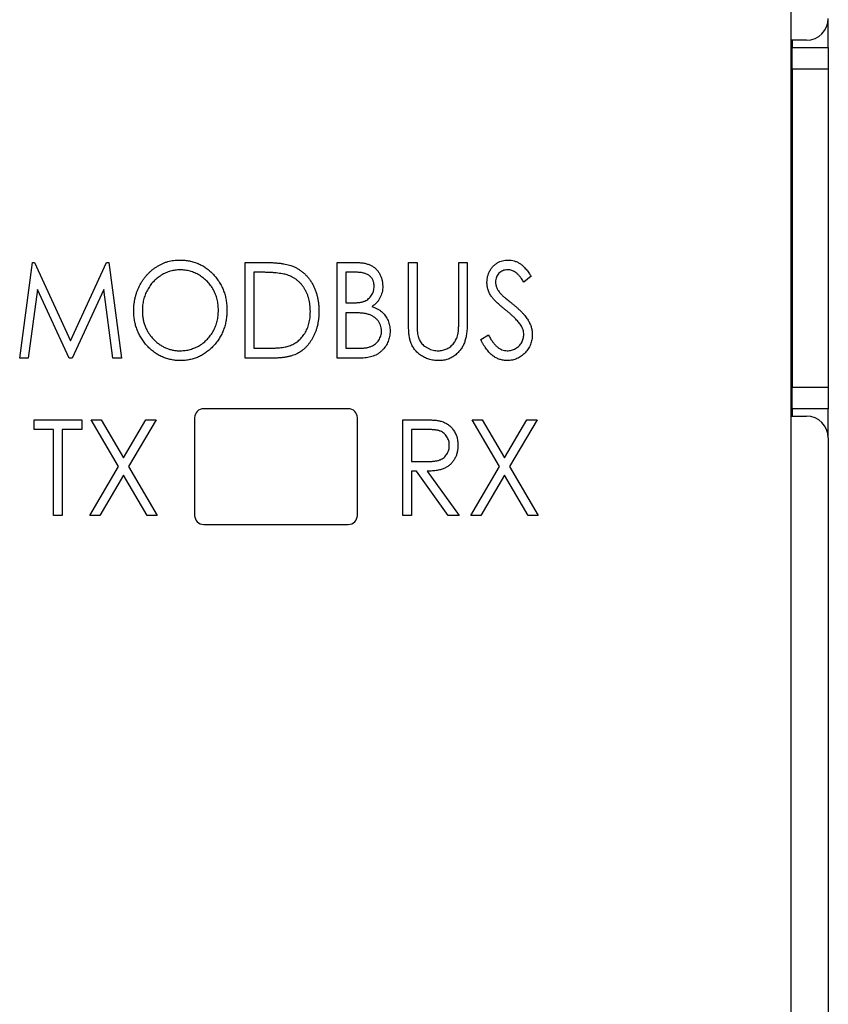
# Model space of a CAD drawing. Header units: millimetres. Extents: x 0 to 420, y 0 to 297.
# Tile 18 of 72: x 109 to 120, y 136 to 149. Entities that reach past the tile are written whole.
import ezdxf

# ---------------------------------------------------------------- set-up
doc = ezdxf.new("R2010")
doc.units = ezdxf.units.MM

msp = doc.modelspace()

# ---------------------------------------------------------------- linework, layer by layer
at = {"color": 7, "linetype": 'Continuous', "lineweight": 25}
for p, q in [((119.756, 117.014), (119.756, 164.589)), ((120.267, 149.112), (120.267, 149.478)), ((119.969, 149.212), (119.756, 149.212)), ((119.767, 149.212), (119.767, 149.112)), ((119.767, 149.112), (120.267, 149.112)), ((119.767, 148.812), (119.767, 149.112)), ((120.267, 149.112), (120.267, 148.812)), ((120.267, 148.812), (119.767, 148.812)), ((119.767, 148.812), (119.767, 144.412)), ((120.267, 148.812), (120.267, 144.412)), ((109.087, 144.814), (109.262, 146.137)), ((109.262, 146.137), (109.292, 146.137)), ((109.292, 146.137), (109.791, 145.052)), ((109.791, 145.052), (110.289, 146.137)), ((110.289, 146.137), (110.318, 146.137)), ((110.318, 146.137), (110.494, 144.814)), ((112.207, 144.814), (112.207, 146.137)), ((112.207, 146.137), (112.458, 146.137)), ((113.479, 146.137), (113.718, 146.137)), ((113.479, 144.814), (113.479, 146.137)), ((114.463, 146.137), (114.582, 146.137)), ((114.463, 145.338), (114.463, 146.137)), ((114.582, 146.137), (114.582, 145.345)), ((115.159, 145.345), (115.159, 146.137)), ((115.159, 146.137), (115.277, 146.137)), ((115.277, 146.137), (115.277, 145.338)), ((112.412, 146.002), (112.326, 146.002)), ((112.326, 146.002), (112.326, 144.95)), ((113.741, 146.002), (113.598, 146.002)), ((113.598, 146.002), (113.598, 145.578)), ((116.159, 145.947), (116.059, 145.866)), ((109.333, 145.764), (109.206, 144.814)), ((109.769, 144.814), (109.333, 145.764)), ((110.248, 145.764), (109.812, 144.814)), ((110.375, 144.814), (110.248, 145.764)), ((113.598, 145.578), (113.669, 145.578)), ((113.668, 145.442), (113.598, 145.442)), ((113.598, 145.442), (113.598, 144.95)), ((115.464, 145.07), (115.568, 145.137)), ((112.326, 144.95), (112.466, 144.95)), ((113.598, 144.95), (113.751, 144.95)), ((109.206, 144.814), (109.087, 144.814)), ((109.812, 144.814), (109.769, 144.814)), ((110.494, 144.814), (110.375, 144.814)), ((112.592, 144.814), (112.207, 144.814)), ((113.814, 144.814), (113.479, 144.814)), ((119.767, 144.412), (120.267, 144.412)), ((119.767, 144.112), (119.767, 144.412)), ((120.267, 144.412), (120.267, 144.112)), ((113.631, 144.114), (111.631, 144.114)), ((120.267, 144.112), (119.767, 144.112)), ((119.767, 144.112), (119.767, 144.012)), ((120.267, 143.746), (120.267, 144.112)), ((109.285, 143.827), (109.285, 143.962)), ((109.285, 143.962), (109.946, 143.962)), ((109.946, 143.962), (109.946, 143.827)), ((110.073, 143.962), (110.213, 143.962)), ((110.453, 143.315), (110.073, 143.962)), ((110.213, 143.962), (110.523, 143.435)), ((110.523, 143.435), (110.832, 143.962)), ((110.972, 143.962), (110.593, 143.315)), ((110.832, 143.962), (110.972, 143.962)), ((111.506, 143.989), (111.506, 142.639)), ((113.756, 142.639), (113.756, 143.989)), ((114.384, 142.639), (114.384, 143.962)), ((114.384, 143.962), (114.627, 143.962)), ((115.342, 143.962), (115.482, 143.962)), ((115.722, 143.315), (115.342, 143.962)), ((115.482, 143.962), (115.792, 143.435)), ((115.792, 143.435), (116.101, 143.962)), ((116.241, 143.962), (115.862, 143.315)), ((116.101, 143.962), (116.241, 143.962)), ((119.756, 144.012), (119.969, 144.012)), ((109.556, 143.827), (109.285, 143.827)), ((109.556, 142.639), (109.556, 143.827)), ((109.946, 143.827), (109.675, 143.827)), ((109.675, 143.827), (109.675, 142.639)), ((114.503, 143.827), (114.503, 143.386)), ((114.722, 143.827), (114.503, 143.827)), ((120.269, 143.712), (120.269, 115.509)), ((110.056, 142.639), (110.453, 143.315)), ((110.593, 143.315), (110.989, 142.639)), ((114.503, 143.386), (114.717, 143.384)), ((115.325, 142.639), (115.722, 143.315)), ((115.862, 143.315), (116.258, 142.639)), ((110.523, 143.196), (110.196, 142.639)), ((110.849, 142.639), (110.523, 143.196)), ((114.503, 143.25), (114.503, 142.639)), ((114.574, 143.25), (114.503, 143.25)), ((115.014, 142.639), (114.574, 143.25)), ((114.723, 143.25), (115.164, 142.639)), ((115.792, 143.196), (115.465, 142.639)), ((116.118, 142.639), (115.792, 143.196)), ((109.675, 142.639), (109.556, 142.639)), ((110.196, 142.639), (110.056, 142.639)), ((110.989, 142.639), (110.849, 142.639)), ((114.503, 142.639), (114.384, 142.639)), ((115.164, 142.639), (115.014, 142.639)), ((115.465, 142.639), (115.325, 142.639)), ((116.258, 142.639), (116.118, 142.639)), ((111.631, 142.514), (113.631, 142.514))]:
    msp.add_line(p, q, dxfattribs=at)
for centre, radius, start, end in [((119.969, 149.512), 0.3, 270, 0), ((111.631, 143.989), 0.125, 90, 180), ((113.631, 143.989), 0.125, 0, 90), ((119.969, 143.712), 0.3, 0, 90), ((111.631, 142.639), 0.125, 180, 270), ((113.631, 142.639), 0.125, 270, 0)]:
    msp.add_arc(centre, radius, start, end, dxfattribs=at)
for points, knots in [([(110.664, 145.47), (110.664, 145.486), (110.665, 145.517), (110.669, 145.563), (110.675, 145.609), (110.685, 145.654), (110.697, 145.698), (110.711, 145.741), (110.729, 145.783), (110.749, 145.824), (110.771, 145.864), (110.796, 145.901), (110.821, 145.936), (110.85, 145.969), (110.88, 146), (110.912, 146.029), (110.946, 146.055), (110.981, 146.079), (111.018, 146.101), (111.057, 146.119), (111.095, 146.136), (111.135, 146.149), (111.175, 146.159), (111.216, 146.166), (111.258, 146.171), (111.286, 146.171), (111.301, 146.171)], [0, 0, 0, 0, 0.044811, 0.089011, 0.13275, 0.176233, 0.219272, 0.262324, 0.305647, 0.348979, 0.392242, 0.43461, 0.476184, 0.517236, 0.558165, 0.598792, 0.639668, 0.680638, 0.721467, 0.761759, 0.801482, 0.840953, 0.880381, 0.919726, 0.959716, 1, 1, 1, 1]), ([(111.301, 146.171), (111.323, 146.171), (111.368, 146.169), (111.434, 146.16), (111.496, 146.144), (111.556, 146.122), (111.613, 146.094), (111.668, 146.059), (111.719, 146.018), (111.766, 145.971), (111.81, 145.92), (111.848, 145.865), (111.881, 145.807), (111.907, 145.747), (111.928, 145.683), (111.942, 145.617), (111.951, 145.548), (111.952, 145.5), (111.953, 145.476)], [0, 0, 0, 0, 0.064112, 0.12603, 0.186709, 0.24615, 0.305771, 0.366051, 0.427384, 0.490821, 0.554635, 0.61692, 0.678954, 0.740666, 0.803314, 0.866858, 0.932414, 1, 1, 1, 1]), ([(112.458, 146.137), (112.48, 146.137), (112.522, 146.137), (112.582, 146.135), (112.639, 146.131), (112.69, 146.126), (112.737, 146.119), (112.78, 146.111), (112.817, 146.102), (112.84, 146.093), (112.851, 146.09)], [0, 0, 0, 0, 0.164344, 0.316794, 0.458147, 0.588563, 0.707492, 0.815269, 0.912897, 1, 1, 1, 1]), ([(113.718, 146.137), (113.73, 146.137), (113.752, 146.137), (113.785, 146.135), (113.816, 146.132), (113.845, 146.128), (113.872, 146.123), (113.896, 146.116), (113.919, 146.109), (113.946, 146.097), (113.977, 146.079), (114.01, 146.052), (114.039, 146.02), (114.063, 145.984), (114.082, 145.943), (114.097, 145.901), (114.105, 145.856), (114.106, 145.825), (114.107, 145.809)], [0, 0, 0, 0, 0.060411, 0.117245, 0.171021, 0.220982, 0.268098, 0.311607, 0.352705, 0.391223, 0.464448, 0.5367, 0.610578, 0.686475, 0.763836, 0.840678, 0.919304, 1, 1, 1, 1]), ([(115.549, 145.862), (115.549, 145.876), (115.55, 145.904), (115.557, 145.944), (115.569, 145.983), (115.585, 146.019), (115.606, 146.053), (115.631, 146.083), (115.66, 146.109), (115.692, 146.131), (115.727, 146.149), (115.764, 146.162), (115.803, 146.17), (115.829, 146.171), (115.842, 146.171)], [0, 0, 0, 0, 0.088291, 0.174419, 0.258423, 0.342317, 0.425287, 0.506935, 0.587922, 0.670559, 0.753145, 0.834844, 0.916686, 1, 1, 1, 1]), ([(115.842, 146.171), (115.856, 146.171), (115.884, 146.17), (115.925, 146.16), (115.965, 146.145), (115.996, 146.127), (116.021, 146.11), (116.04, 146.094), (116.059, 146.076), (116.079, 146.055), (116.099, 146.032), (116.119, 146.006), (116.139, 145.977), (116.152, 145.958), (116.159, 145.947)], [0, 0, 0, 0, 0.103822, 0.205919, 0.309231, 0.415653, 0.47222, 0.532858, 0.597819, 0.667857, 0.743177, 0.823448, 0.908942, 1, 1, 1, 1]), ([(111.306, 146.035), (111.294, 146.035), (111.272, 146.035), (111.238, 146.031), (111.205, 146.025), (111.172, 146.017), (111.139, 146.006), (111.107, 145.993), (111.075, 145.978), (111.045, 145.96), (111.015, 145.94), (110.986, 145.919), (110.959, 145.896), (110.935, 145.871), (110.911, 145.845), (110.89, 145.817), (110.87, 145.787), (110.852, 145.756), (110.835, 145.724), (110.821, 145.69), (110.809, 145.656), (110.799, 145.621), (110.792, 145.584), (110.786, 145.547), (110.783, 145.509), (110.783, 145.483), (110.783, 145.47)], [0, 0, 0, 0, 0.039956, 0.079513, 0.119111, 0.158682, 0.198528, 0.238944, 0.279928, 0.321669, 0.363487, 0.405034, 0.446304, 0.487242, 0.528249, 0.569305, 0.611035, 0.653354, 0.695583, 0.737902, 0.780492, 0.823231, 0.866218, 0.910046, 0.954473, 1, 1, 1, 1]), ([(111.834, 145.477), (111.834, 145.489), (111.834, 145.515), (111.83, 145.552), (111.825, 145.589), (111.818, 145.625), (111.808, 145.66), (111.796, 145.694), (111.782, 145.726), (111.766, 145.758), (111.748, 145.789), (111.728, 145.818), (111.706, 145.846), (111.683, 145.872), (111.657, 145.896), (111.631, 145.919), (111.602, 145.941), (111.572, 145.96), (111.54, 145.978), (111.508, 145.993), (111.476, 146.006), (111.443, 146.017), (111.409, 146.025), (111.375, 146.031), (111.341, 146.035), (111.317, 146.035), (111.306, 146.035)], [0, 0, 0, 0, 0.0449232, 0.0890569, 0.1322872, 0.1749861, 0.2171436, 0.2587688, 0.300532, 0.342498, 0.3841405, 0.4253721, 0.466388, 0.5071788, 0.548135, 0.5892175, 0.6308415, 0.6731931, 0.7154869, 0.757043, 0.7977596, 0.8382068, 0.8786932, 0.9189157, 0.9591012, 1, 1, 1, 1]), ([(112.786, 145.964), (112.775, 145.968), (112.754, 145.974), (112.718, 145.981), (112.678, 145.987), (112.634, 145.993), (112.585, 145.997), (112.531, 145.999), (112.473, 146.001), (112.433, 146.002), (112.412, 146.002)], [0, 0, 0, 0, 0.084774, 0.180312, 0.28709, 0.406015, 0.536482, 0.678682, 0.833402, 1, 1, 1, 1]), ([(112.851, 146.09), (112.866, 146.084), (112.894, 146.072), (112.935, 146.05), (112.972, 146.026), (113.009, 145.998), (113.041, 145.967), (113.072, 145.933), (113.101, 145.896), (113.127, 145.856), (113.15, 145.813), (113.17, 145.769), (113.187, 145.722), (113.201, 145.673), (113.211, 145.622), (113.22, 145.57), (113.224, 145.515), (113.225, 145.478), (113.225, 145.459)], [0, 0, 0, 0, 0.059398, 0.117804, 0.175649, 0.233437, 0.291249, 0.349576, 0.409329, 0.470372, 0.532591, 0.595119, 0.658625, 0.723231, 0.789405, 0.857649, 0.927742, 1, 1, 1, 1]), ([(113.988, 145.807), (113.988, 145.814), (113.988, 145.829), (113.985, 145.85), (113.98, 145.87), (113.974, 145.888), (113.966, 145.905), (113.955, 145.922), (113.943, 145.936), (113.929, 145.95), (113.913, 145.962), (113.895, 145.973), (113.874, 145.982), (113.852, 145.989), (113.827, 145.994), (113.8, 145.999), (113.771, 146.001), (113.751, 146.001), (113.741, 146.002)], [0, 0, 0, 0, 0.0613296, 0.1202282, 0.1762954, 0.231183, 0.2843601, 0.3368041, 0.3903186, 0.4441023, 0.4999307, 0.558187, 0.6200478, 0.685431, 0.7558339, 0.8320746, 0.9128373, 1, 1, 1, 1]), ([(115.835, 146.035), (115.823, 146.035), (115.8, 146.034), (115.768, 146.024), (115.739, 146.009), (115.714, 145.988), (115.693, 145.962), (115.678, 145.933), (115.669, 145.902), (115.668, 145.879), (115.667, 145.868)], [0, 0, 0, 0, 0.133507, 0.258557, 0.380724, 0.504971, 0.628085, 0.748901, 0.871477, 1, 1, 1, 1]), ([(116.059, 145.866), (116.053, 145.874), (116.042, 145.89), (116.026, 145.913), (116.011, 145.933), (115.995, 145.951), (115.981, 145.967), (115.967, 145.981), (115.954, 145.993), (115.938, 146.005), (115.917, 146.017), (115.891, 146.028), (115.863, 146.034), (115.844, 146.035), (115.835, 146.035)], [0, 0, 0, 0, 0.102557, 0.196911, 0.284395, 0.364416, 0.437215, 0.503536, 0.563602, 0.61645, 0.714669, 0.808954, 0.904132, 1, 1, 1, 1]), ([(113.106, 145.459), (113.106, 145.475), (113.106, 145.505), (113.101, 145.55), (113.095, 145.593), (113.086, 145.634), (113.074, 145.673), (113.059, 145.711), (113.042, 145.747), (113.022, 145.781), (113, 145.813), (112.976, 145.843), (112.949, 145.87), (112.921, 145.894), (112.89, 145.916), (112.857, 145.935), (112.822, 145.951), (112.798, 145.96), (112.786, 145.964)], [0, 0, 0, 0, 0.072235, 0.141829, 0.209054, 0.274618, 0.338839, 0.40167, 0.463864, 0.525432, 0.586208, 0.645431, 0.704074, 0.762298, 0.820336, 0.879142, 0.938766, 1, 1, 1, 1]), ([(115.614, 145.661), (115.609, 145.669), (115.598, 145.684), (115.585, 145.708), (115.574, 145.733), (115.565, 145.758), (115.558, 145.783), (115.552, 145.809), (115.549, 145.836), (115.549, 145.854), (115.549, 145.862)], [0, 0, 0, 0, 0.130877, 0.257719, 0.382316, 0.506626, 0.628302, 0.751527, 0.87547, 1, 1, 1, 1]), ([(115.667, 145.868), (115.668, 145.861), (115.668, 145.847), (115.671, 145.826), (115.676, 145.805), (115.684, 145.784), (115.694, 145.763), (115.708, 145.742), (115.724, 145.719), (115.737, 145.705), (115.744, 145.697)], [0, 0, 0, 0, 0.110385, 0.220503, 0.3311372, 0.4435848, 0.5631535, 0.6950621, 0.8397617, 1, 1, 1, 1]), ([(113.669, 145.578), (113.679, 145.578), (113.699, 145.578), (113.728, 145.579), (113.755, 145.581), (113.779, 145.584), (113.802, 145.587), (113.822, 145.592), (113.841, 145.597), (113.862, 145.605), (113.886, 145.617), (113.912, 145.636), (113.935, 145.658), (113.954, 145.684), (113.969, 145.712), (113.98, 145.742), (113.987, 145.774), (113.988, 145.796), (113.988, 145.807)], [0, 0, 0, 0, 0.069184, 0.133671, 0.193573, 0.248874, 0.299806, 0.346427, 0.38874, 0.427283, 0.498939, 0.569184, 0.639423, 0.710845, 0.782802, 0.854631, 0.925945, 1, 1, 1, 1]), ([(114.107, 145.809), (114.107, 145.795), (114.106, 145.766), (114.098, 145.724), (114.087, 145.684), (114.07, 145.647), (114.049, 145.611), (114.023, 145.58), (113.993, 145.551), (113.97, 145.536), (113.958, 145.528)], [0, 0, 0, 0, 0.131479, 0.258232, 0.38261, 0.506215, 0.627933, 0.750087, 0.872821, 1, 1, 1, 1]), ([(115.805, 145.481), (115.793, 145.491), (115.769, 145.51), (115.736, 145.538), (115.707, 145.564), (115.681, 145.587), (115.659, 145.609), (115.64, 145.628), (115.626, 145.645), (115.617, 145.656), (115.614, 145.661)], [0, 0, 0, 0, 0.179535, 0.344506, 0.492131, 0.62464, 0.742099, 0.843179, 0.92954, 1, 1, 1, 1]), ([(115.744, 145.697), (115.747, 145.694), (115.753, 145.688), (115.764, 145.678), (115.778, 145.666), (115.796, 145.651), (115.818, 145.633), (115.843, 145.613), (115.871, 145.59), (115.891, 145.574), (115.901, 145.565)], [0, 0, 0, 0, 0.053039, 0.126288, 0.218872, 0.334457, 0.469409, 0.625738, 0.802267, 1, 1, 1, 1]), ([(111.311, 144.78), (111.288, 144.781), (111.244, 144.782), (111.18, 144.792), (111.118, 144.808), (111.059, 144.83), (111.003, 144.858), (110.949, 144.893), (110.898, 144.935), (110.85, 144.981), (110.807, 145.033), (110.768, 145.087), (110.736, 145.145), (110.71, 145.205), (110.689, 145.267), (110.675, 145.333), (110.666, 145.4), (110.665, 145.447), (110.664, 145.47)], [0, 0, 0, 0, 0.063524, 0.12488, 0.185155, 0.244833, 0.304627, 0.365038, 0.42717, 0.49127, 0.555588, 0.618668, 0.681008, 0.742903, 0.805249, 0.868474, 0.933217, 1, 1, 1, 1]), ([(110.783, 145.47), (110.783, 145.451), (110.784, 145.414), (110.791, 145.359), (110.803, 145.306), (110.82, 145.255), (110.842, 145.207), (110.869, 145.161), (110.9, 145.117), (110.935, 145.076), (110.974, 145.039), (111.016, 145.006), (111.059, 144.978), (111.105, 144.956), (111.152, 144.938), (111.202, 144.925), (111.253, 144.917), (111.288, 144.916), (111.306, 144.916)], [0, 0, 0, 0, 0.06753, 0.132738, 0.196163, 0.25879, 0.321017, 0.383435, 0.446363, 0.511011, 0.575079, 0.637133, 0.697793, 0.757163, 0.816573, 0.8765, 0.937463, 1, 1, 1, 1]), ([(111.306, 144.916), (111.318, 144.916), (111.341, 144.917), (111.377, 144.92), (111.411, 144.926), (111.445, 144.934), (111.478, 144.945), (111.511, 144.957), (111.543, 144.972), (111.574, 144.989), (111.603, 145.009), (111.632, 145.03), (111.658, 145.053), (111.683, 145.077), (111.706, 145.103), (111.728, 145.131), (111.748, 145.16), (111.766, 145.192), (111.782, 145.224), (111.796, 145.257), (111.808, 145.292), (111.818, 145.327), (111.825, 145.363), (111.83, 145.4), (111.834, 145.438), (111.834, 145.464), (111.834, 145.477)], [0, 0, 0, 0, 0.041661, 0.082882, 0.123552, 0.164177, 0.204273, 0.24489, 0.285869, 0.327154, 0.368651, 0.40943, 0.450115, 0.490687, 0.531109, 0.572015, 0.613338, 0.655348, 0.697698, 0.739863, 0.781905, 0.824489, 0.86732, 0.910682, 0.954948, 1, 1, 1, 1]), ([(111.953, 145.476), (111.952, 145.453), (111.951, 145.406), (111.942, 145.337), (111.928, 145.271), (111.907, 145.207), (111.881, 145.147), (111.848, 145.089), (111.811, 145.034), (111.767, 144.982), (111.719, 144.935), (111.669, 144.894), (111.615, 144.858), (111.559, 144.83), (111.501, 144.808), (111.44, 144.792), (111.376, 144.782), (111.333, 144.781), (111.311, 144.78)], [0, 0, 0, 0, 0.067668, 0.133292, 0.19714, 0.260013, 0.322488, 0.385059, 0.448295, 0.51269, 0.576673, 0.638498, 0.698729, 0.757967, 0.817157, 0.876594, 0.937343, 1, 1, 1, 1]), ([(113.225, 145.459), (113.225, 145.443), (113.224, 145.411), (113.221, 145.363), (113.214, 145.317), (113.206, 145.272), (113.195, 145.229), (113.182, 145.188), (113.165, 145.148), (113.147, 145.109), (113.127, 145.073), (113.105, 145.039), (113.082, 145.007), (113.057, 144.978), (113.031, 144.951), (113.003, 144.927), (112.974, 144.905), (112.943, 144.886), (112.91, 144.868), (112.873, 144.854), (112.834, 144.842), (112.792, 144.832), (112.746, 144.824), (112.697, 144.818), (112.646, 144.815), (112.61, 144.815), (112.592, 144.814)], [0, 0, 0, 0, 0.047591, 0.093744, 0.138658, 0.182637, 0.225674, 0.268046, 0.309925, 0.35122, 0.391858, 0.430949, 0.469216, 0.506063, 0.542432, 0.578163, 0.613445, 0.648473, 0.684358, 0.722083, 0.761938, 0.803977, 0.848876, 0.896245, 0.946758, 1, 1, 1, 1]), ([(112.814, 144.984), (112.825, 144.988), (112.847, 144.996), (112.879, 145.012), (112.908, 145.03), (112.936, 145.05), (112.962, 145.073), (112.986, 145.098), (113.008, 145.126), (113.029, 145.156), (113.047, 145.188), (113.063, 145.221), (113.076, 145.257), (113.087, 145.294), (113.096, 145.333), (113.102, 145.374), (113.105, 145.416), (113.106, 145.445), (113.106, 145.459)], [0, 0, 0, 0, 0.059658, 0.118319, 0.176002, 0.23344, 0.290884, 0.349178, 0.408074, 0.468667, 0.53039, 0.592632, 0.655752, 0.720395, 0.787156, 0.855716, 0.926408, 1, 1, 1, 1]), ([(113.887, 145.426), (113.881, 145.428), (113.869, 145.43), (113.849, 145.433), (113.826, 145.436), (113.8, 145.438), (113.771, 145.44), (113.739, 145.441), (113.705, 145.442), (113.68, 145.442), (113.668, 145.442)], [0, 0, 0, 0, 0.080141, 0.171688, 0.277239, 0.39575, 0.527398, 0.670909, 0.828844, 1, 1, 1, 1]), ([(113.958, 145.528), (113.973, 145.522), (114.001, 145.511), (114.04, 145.492), (114.074, 145.471), (114.102, 145.447), (114.126, 145.422), (114.148, 145.395), (114.166, 145.365), (114.181, 145.334), (114.193, 145.3), (114.203, 145.264), (114.207, 145.228), (114.208, 145.202), (114.209, 145.19)], [0, 0, 0, 0, 0.105094, 0.200987, 0.288426, 0.36794, 0.443759, 0.519243, 0.59631, 0.674393, 0.754077, 0.833933, 0.916123, 1, 1, 1, 1]), ([(116.016, 145.27), (116.01, 145.278), (115.999, 145.294), (115.98, 145.317), (115.959, 145.342), (115.934, 145.368), (115.906, 145.394), (115.875, 145.423), (115.841, 145.452), (115.817, 145.471), (115.805, 145.481)], [0, 0, 0, 0, 0.092213, 0.193119, 0.303009, 0.423363, 0.552489, 0.69176, 0.840671, 1, 1, 1, 1]), ([(115.901, 145.565), (115.914, 145.555), (115.938, 145.535), (115.973, 145.504), (116.005, 145.475), (116.034, 145.446), (116.059, 145.418), (116.081, 145.391), (116.101, 145.365), (116.122, 145.331), (116.144, 145.29), (116.163, 145.24), (116.174, 145.189), (116.175, 145.155), (116.176, 145.138)], [0, 0, 0, 0, 0.093761, 0.181614, 0.264342, 0.341677, 0.41338, 0.479975, 0.541968, 0.599292, 0.705911, 0.807015, 0.904485, 1, 1, 1, 1]), ([(114.09, 145.19), (114.089, 145.204), (114.088, 145.231), (114.078, 145.27), (114.06, 145.307), (114.036, 145.34), (114.007, 145.369), (113.972, 145.394), (113.931, 145.413), (113.902, 145.422), (113.887, 145.426)], [0, 0, 0, 0, 0.122978, 0.241496, 0.358865, 0.47987, 0.603747, 0.728862, 0.860622, 1, 1, 1, 1]), ([(114.486, 145.059), (114.484, 145.067), (114.48, 145.082), (114.476, 145.107), (114.472, 145.136), (114.468, 145.169), (114.466, 145.206), (114.464, 145.247), (114.463, 145.291), (114.463, 145.322), (114.463, 145.338)], [0, 0, 0, 0, 0.077936, 0.169149, 0.274074, 0.391816, 0.523462, 0.668216, 0.827041, 1, 1, 1, 1]), ([(114.582, 145.345), (114.582, 145.333), (114.582, 145.312), (114.582, 145.282), (114.583, 145.255), (114.583, 145.231), (114.583, 145.211), (114.585, 145.194), (114.586, 145.18), (114.587, 145.172), (114.587, 145.169)], [0, 0, 0, 0, 0.191105, 0.362655, 0.516171, 0.650128, 0.766034, 0.862527, 0.941006, 1, 1, 1, 1]), ([(115.277, 145.338), (115.277, 145.324), (115.277, 145.296), (115.275, 145.255), (115.273, 145.216), (115.27, 145.179), (115.265, 145.144), (115.259, 145.111), (115.253, 145.08), (115.245, 145.052), (115.236, 145.025), (115.225, 144.999), (115.212, 144.973), (115.197, 144.949), (115.18, 144.926), (115.161, 144.903), (115.14, 144.882), (115.117, 144.861), (115.092, 144.842), (115.066, 144.826), (115.038, 144.812), (115.01, 144.8), (114.98, 144.791), (114.948, 144.785), (114.916, 144.781), (114.894, 144.781), (114.883, 144.78)], [0, 0, 0, 0, 0.055741, 0.108782, 0.159483, 0.20722, 0.252436, 0.295103, 0.335609, 0.373517, 0.409957, 0.446416, 0.482967, 0.519684, 0.557168, 0.594999, 0.634172, 0.674127, 0.714136, 0.754079, 0.793688, 0.83312, 0.873373, 0.914549, 0.95654, 1, 1, 1, 1]), ([(115.146, 145.139), (115.147, 145.144), (115.149, 145.154), (115.152, 145.172), (115.154, 145.193), (115.156, 145.217), (115.157, 145.244), (115.158, 145.275), (115.158, 145.309), (115.158, 145.332), (115.159, 145.345)], [0, 0, 0, 0, 0.069596, 0.155423, 0.257515, 0.37358, 0.506166, 0.6554, 0.819993, 1, 1, 1, 1]), ([(113.751, 144.95), (113.762, 144.95), (113.783, 144.95), (113.814, 144.951), (113.842, 144.953), (113.868, 144.957), (113.892, 144.96), (113.913, 144.965), (113.933, 144.971), (113.955, 144.979), (113.981, 144.992), (114.008, 145.012), (114.032, 145.036), (114.052, 145.063), (114.069, 145.093), (114.081, 145.124), (114.089, 145.156), (114.09, 145.179), (114.09, 145.19)], [0, 0, 0, 0, 0.0698075, 0.134579, 0.194415, 0.250549, 0.3012623, 0.3479686, 0.3901854, 0.4286601, 0.5009142, 0.5713925, 0.6422451, 0.7149713, 0.7877955, 0.8585609, 0.9288951, 1, 1, 1, 1]), ([(114.209, 145.19), (114.208, 145.177), (114.208, 145.152), (114.203, 145.114), (114.194, 145.079), (114.183, 145.044), (114.167, 145.012), (114.149, 144.98), (114.127, 144.951), (114.102, 144.923), (114.074, 144.897), (114.044, 144.875), (114.011, 144.856), (113.976, 144.841), (113.939, 144.829), (113.899, 144.821), (113.857, 144.815), (113.829, 144.815), (113.814, 144.814)], [0, 0, 0, 0, 0.063363, 0.124627, 0.184367, 0.243059, 0.301844, 0.361338, 0.42118, 0.482903, 0.544595, 0.605999, 0.667367, 0.729491, 0.793258, 0.859341, 0.927971, 1, 1, 1, 1]), ([(116.057, 145.14), (116.057, 145.151), (116.056, 145.174), (116.048, 145.207), (116.034, 145.239), (116.022, 145.26), (116.016, 145.27)], [0, 0, 0, 0, 0.2383359, 0.4823109, 0.7331401, 1, 1, 1, 1]), ([(114.883, 144.78), (114.87, 144.781), (114.847, 144.781), (114.811, 144.785), (114.777, 144.791), (114.745, 144.799), (114.713, 144.81), (114.683, 144.823), (114.655, 144.839), (114.627, 144.856), (114.602, 144.876), (114.579, 144.898), (114.558, 144.921), (114.539, 144.946), (114.522, 144.972), (114.508, 145), (114.495, 145.029), (114.489, 145.049), (114.486, 145.059)], [0, 0, 0, 0, 0.069994, 0.137225, 0.203144, 0.267439, 0.330757, 0.392722, 0.455101, 0.517382, 0.579131, 0.639383, 0.69929, 0.758596, 0.817649, 0.877496, 0.938128, 1, 1, 1, 1]), ([(114.587, 145.169), (114.589, 145.156), (114.592, 145.132), (114.601, 145.098), (114.614, 145.067), (114.629, 145.038), (114.649, 145.013), (114.673, 144.99), (114.702, 144.969), (114.734, 144.951), (114.769, 144.935), (114.805, 144.924), (114.84, 144.917), (114.864, 144.916), (114.876, 144.916)], [0, 0, 0, 0, 0.0889375, 0.1727267, 0.251185, 0.3263801, 0.4009876, 0.479456, 0.5624606, 0.6520321, 0.742988, 0.8310174, 0.9158505, 1, 1, 1, 1]), ([(114.876, 144.916), (114.886, 144.916), (114.907, 144.917), (114.937, 144.922), (114.966, 144.931), (114.995, 144.943), (115.022, 144.958), (115.047, 144.976), (115.07, 144.997), (115.09, 145.02), (115.108, 145.046), (115.124, 145.075), (115.137, 145.106), (115.143, 145.128), (115.146, 145.139)], [0, 0, 0, 0, 0.081412, 0.161686, 0.242811, 0.324775, 0.407586, 0.488453, 0.56979, 0.650718, 0.733306, 0.819186, 0.907133, 1, 1, 1, 1]), ([(115.831, 144.78), (115.822, 144.781), (115.804, 144.781), (115.777, 144.784), (115.751, 144.789), (115.725, 144.797), (115.7, 144.806), (115.676, 144.817), (115.652, 144.831), (115.629, 144.847), (115.607, 144.865), (115.585, 144.886), (115.564, 144.91), (115.543, 144.936), (115.522, 144.966), (115.502, 144.998), (115.482, 145.032), (115.47, 145.057), (115.464, 145.07)], [0, 0, 0, 0, 0.055089, 0.109447, 0.163323, 0.216767, 0.269874, 0.324148, 0.378969, 0.434708, 0.492467, 0.553707, 0.618022, 0.686132, 0.757893, 0.834258, 0.914668, 1, 1, 1, 1]), ([(115.568, 145.137), (115.578, 145.119), (115.595, 145.086), (115.625, 145.041), (115.656, 145.003), (115.687, 144.971), (115.721, 144.947), (115.755, 144.929), (115.79, 144.918), (115.815, 144.917), (115.827, 144.916)], [0, 0, 0, 0, 0.165307, 0.315251, 0.451801, 0.576089, 0.690151, 0.796612, 0.898685, 1, 1, 1, 1]), ([(115.827, 144.916), (115.837, 144.916), (115.858, 144.917), (115.888, 144.923), (115.917, 144.933), (115.945, 144.946), (115.971, 144.963), (115.994, 144.983), (116.013, 145.005), (116.029, 145.03), (116.042, 145.056), (116.051, 145.083), (116.056, 145.112), (116.057, 145.131), (116.057, 145.14)], [0, 0, 0, 0, 0.086779, 0.172012, 0.257, 0.344091, 0.430347, 0.513787, 0.595624, 0.677565, 0.75969, 0.839996, 0.919133, 1, 1, 1, 1]), ([(116.176, 145.138), (116.176, 145.127), (116.175, 145.103), (116.17, 145.069), (116.163, 145.035), (116.151, 145.003), (116.137, 144.972), (116.12, 144.942), (116.099, 144.914), (116.076, 144.887), (116.05, 144.862), (116.023, 144.84), (115.994, 144.821), (115.964, 144.807), (115.933, 144.795), (115.9, 144.786), (115.866, 144.781), (115.843, 144.781), (115.831, 144.78)], [0, 0, 0, 0, 0.064367, 0.127345, 0.188922, 0.250384, 0.312021, 0.374404, 0.437663, 0.502985, 0.567803, 0.63098, 0.692076, 0.752595, 0.813028, 0.874016, 0.936113, 1, 1, 1, 1]), ([(112.466, 144.95), (112.486, 144.95), (112.525, 144.95), (112.58, 144.952), (112.631, 144.954), (112.677, 144.958), (112.718, 144.963), (112.754, 144.968), (112.786, 144.975), (112.805, 144.981), (112.814, 144.984)], [0, 0, 0, 0, 0.172244, 0.3301934, 0.475432, 0.6065481, 0.7244263, 0.8291286, 0.9204072, 1, 1, 1, 1]), ([(114.627, 143.962), (114.643, 143.962), (114.674, 143.962), (114.719, 143.961), (114.76, 143.96), (114.796, 143.958), (114.829, 143.955), (114.857, 143.953), (114.881, 143.949), (114.896, 143.946), (114.903, 143.944)], [0, 0, 0, 0, 0.176242, 0.33814, 0.484799, 0.617149, 0.734395, 0.837422, 0.92561, 1, 1, 1, 1]), ([(114.903, 143.944), (114.911, 143.942), (114.929, 143.937), (114.954, 143.927), (114.978, 143.915), (115.001, 143.902), (115.023, 143.886), (115.043, 143.869), (115.062, 143.849), (115.079, 143.828), (115.095, 143.805), (115.109, 143.781), (115.121, 143.755), (115.131, 143.728), (115.138, 143.7), (115.143, 143.671), (115.147, 143.64), (115.147, 143.619), (115.147, 143.608)], [0, 0, 0, 0, 0.061387, 0.121495, 0.181089, 0.240038, 0.298644, 0.35799, 0.418441, 0.480043, 0.541867, 0.604173, 0.666682, 0.729899, 0.794538, 0.860455, 0.929211, 1, 1, 1, 1]), ([(115.028, 143.609), (115.028, 143.619), (115.027, 143.64), (115.021, 143.671), (115.01, 143.7), (114.995, 143.727), (114.977, 143.752), (114.956, 143.774), (114.932, 143.791), (114.91, 143.802), (114.89, 143.809), (114.873, 143.814), (114.853, 143.818), (114.831, 143.821), (114.807, 143.824), (114.781, 143.825), (114.752, 143.826), (114.733, 143.827), (114.722, 143.827)], [0, 0, 0, 0, 0.074206, 0.146692, 0.218332, 0.29067, 0.362618, 0.431553, 0.499554, 0.567987, 0.604677, 0.646293, 0.69288, 0.744014, 0.799888, 0.86174, 0.928424, 1, 1, 1, 1]), ([(114.717, 143.384), (114.727, 143.384), (114.747, 143.384), (114.775, 143.385), (114.801, 143.387), (114.825, 143.39), (114.847, 143.393), (114.867, 143.397), (114.885, 143.402), (114.906, 143.41), (114.93, 143.422), (114.955, 143.44), (114.977, 143.462), (114.995, 143.487), (115.01, 143.515), (115.021, 143.545), (115.027, 143.576), (115.028, 143.598), (115.028, 143.609)], [0, 0, 0, 0, 0.0688845, 0.1330037, 0.1923688, 0.2476844, 0.2984466, 0.3447833, 0.3874444, 0.4260582, 0.4984773, 0.5682255, 0.638295, 0.7092395, 0.7816761, 0.8527646, 0.9255231, 1, 1, 1, 1]), ([(115.147, 143.608), (115.147, 143.591), (115.146, 143.557), (115.137, 143.507), (115.122, 143.46), (115.101, 143.417), (115.075, 143.378), (115.043, 143.344), (115.007, 143.315), (114.972, 143.296), (114.942, 143.283), (114.917, 143.274), (114.89, 143.267), (114.86, 143.261), (114.829, 143.256), (114.796, 143.253), (114.76, 143.25), (114.736, 143.25), (114.723, 143.25)], [0, 0, 0, 0, 0.083484, 0.162613, 0.23918, 0.314494, 0.388385, 0.460717, 0.533791, 0.609022, 0.648239, 0.690365, 0.734562, 0.781635, 0.831635, 0.884694, 0.940506, 1, 1, 1, 1])]:
    msp.add_open_spline(points, degree=3, knots=knots, dxfattribs=at)

doc.saveas('drawing.dxf')
